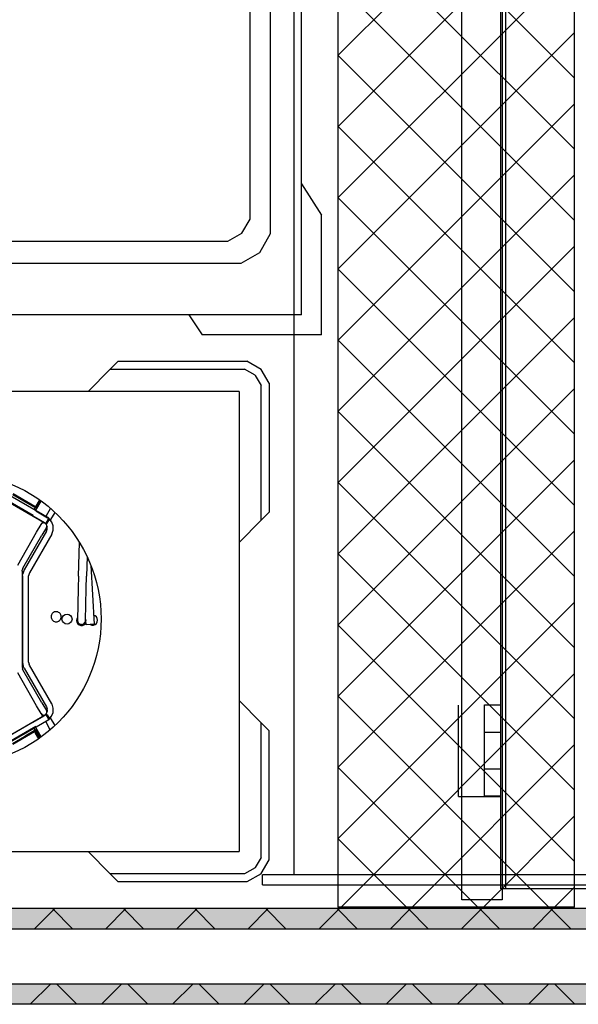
# Model space of a CAD drawing. Header units: millimetres. Extents: x 0 to 40100, y 0 to 29075.
# Tile 73 of 119: x 15376 to 15931, y 17916 to 18894. Entities that reach past the tile are written whole.
import ezdxf

# ---------------------------------------------------------------- set-up
doc = ezdxf.new("R2010")
doc.units = ezdxf.units.MM
doc.header["$MEASUREMENT"] = 0
doc.linetypes.add('AUSGEZOGEN', pattern=[0, 0])
doc.layers.get('0').update_dxf_attribs({"linetype": 'CONTINUOUS'})
for name, color, linetype, true_color in [('ibmp_KT_Einrichtung', 7, 'AUSGEZOGEN', 0x000080), ('ibmp_KT_Grundriss', 6, 'AUSGEZOGEN', 0xff00ff), ('ibmp_KT_Grundriss_Grundfläche', 7, 'AUSGEZOGEN', 0xffc6ff), ('ibmp_KT_Grundriss_Schraffur', 6, 'AUSGEZOGEN', 0xff00ff), ('ibmp_KT_nötige Mauern', 1, 'AUSGEZOGEN', 0xff0000), ('ibmp_KT_nötige Mauern_Schraffur', 2, 'AUSGEZOGEN', 0xffff00)]:
    doc.layers.add(name, color=color, linetype=linetype, true_color=true_color)
doc.styles.get("Standard").update_dxf_attribs({"font": 'TXT.SHX'})

# ---------------------------------------------------------------- blocks, each defined once
blk = doc.blocks.new('_SWS_COLOR_BLOCK_17')
at = {"layer": 'ibmp_KT_Grundriss_Grundfläche', "color": 0, "true_color": 0xfefefe}
for points in [[(18862.33, 17936.5), (12558, 17916.5), (12558, 17936.5)], [(18862.33, 17936.5), (18882.33, 17916.5), (12558, 17916.5)]]:
    blk.add_solid(points, dxfattribs=at)
at = {"color": 0, "true_color": 0x000000}
blk.add_attdef('', (0, 0), '', height=1, dxfattribs=at)
blk = doc.blocks.new('_SWS_COLOR_BLOCK_105')
at = {"layer": 'ibmp_KT_Grundriss_Grundfläche', "color": 0, "true_color": 0xfefefe}
for points in [[(18774.33, 18011.5), (12558, 17991.5), (12558, 18011.5)], [(18774.33, 18011.5), (18794.33, 17991.5), (12558, 17991.5)]]:
    blk.add_solid(points, dxfattribs=at)
at = {"color": 0, "true_color": 0x000000}
blk.add_attdef('', (0, 0), '', height=1, dxfattribs=at)
blk = doc.blocks.new('BLOCK_00342')
at = {"layer": 'ibmp_KT_Einrichtung', "color": 0, "linetype": 'AUSGEZOGEN', "true_color": 0x000000}
for p, q in [((15648.96, 18045.1), (15648.96, 20849.1)), ((15617.52, 18035.1), (15617.52, 18045.1)), ((16660.96, 18045.1), (15617.52, 18045.1)), ((15617.52, 18035.1), (16660.96, 18035.1))]:
    blk.add_line(p, q, dxfattribs=at)
at = {"color": 0, "true_color": 0x000000}
blk.add_attdef('', (0, 0), '', height=1, dxfattribs=at)
blk = doc.blocks.new('BLOCK_00343')
at = {"layer": 'ibmp_KT_Einrichtung', "color": 0, "linetype": 'AUSGEZOGEN', "true_color": 0x000000}
for p, q in [((15854.08, 18031.1), (15854.08, 20831.1)), ((15859.08, 18031.1), (15859.08, 19931.1)), ((15812.3, 18122.98), (15812.3, 18213.64)), ((15838.08, 18122.98), (15838.08, 18213.74)), ((15838.08, 18213.74), (15854.08, 18213.74)), ((15854.08, 18186.54), (15838.08, 18186.54)), ((15838.08, 18150.28), (15854.08, 18150.28)), ((15812.3, 18122.98), (15854.08, 18122.98)), ((15854.08, 18123.06), (15838.08, 18123.06)), ((16209.63, 18031.1), (15854.08, 18031.1))]:
    blk.add_line(p, q, dxfattribs=at)
at = {"color": 0, "true_color": 0x000000}
blk.add_attdef('', (0, 0), '', height=1, dxfattribs=at)
blk = doc.blocks.new('BLOCK_00361')
at = {"layer": 'ibmp_KT_Einrichtung', "color": 0, "linetype": 'AUSGEZOGEN', "true_color": 0x000000}
for p, q in [((15444.1, 18525.1), (15466.1, 18547.1)), ((15466.1, 18547.1), (15474.1, 18555.1)), ((15466.1, 18547.1), (15599.7, 18547.1)), ((15474.1, 18555.1), (15601.9, 18555.1)), ((15610.1, 18541.1), (15599.7, 18547.1)), ((15616, 18546.9), (15601.9, 18555.1)), ((15610.1, 18541.1), (15610.3, 18540.9)), ((15610.3, 18540.9), (15616.1, 18531)), ((15624.1, 18533.2), (15616.2, 18546.79)), ((15616.1, 18397.1), (15616.1, 18531)), ((15624.1, 18533.2), (15624.1, 18405.1)), ((15594.1, 18525.1), (15073.1, 18525.1)), ((15594.1, 18525.1), (15594.1, 18068.1)), ((15349.2, 18424.4), (15402, 18393.9)), ((15400.7, 18394.6), (15350.5, 18423.6)), ((15405, 18399.1), (15352.2, 18429.6)), ((15369.1, 18422.6), (15390.8, 18410.1)), ((15391.3, 18410.9), (15369.6, 18423.5)), ((15389.7, 18401.79), (15362.9, 18417.29)), ((15396, 18417.4), (15390.5, 18408)), ((15390.8, 18410.1), (15391.3, 18410.9)), ((15390.9, 18410), (15390.8, 18410.1)), ((15391.1, 18410.1), (15391, 18410)), ((15391.3, 18410.1), (15391.1, 18410.1)), ((15391.3, 18410.9), (15392, 18410.9)), ((15391.4, 18410.2), (15391.3, 18410.1)), ((15391.5, 18410.2), (15391.4, 18410.2)), ((15391.5, 18410.9), (15391.5, 18410.79)), ((15392.5, 18410.79), (15391.5, 18410.79)), ((15391.6, 18410.29), (15391.5, 18410.2)), ((15391.7, 18410.4), (15391.6, 18410.29)), ((15391.8, 18410.5), (15391.7, 18410.4)), ((15391.9, 18410.5), (15391.8, 18410.5)), ((15392.1, 18410.6), (15391.9, 18410.5)), ((15392, 18410.9), (15392.1, 18411)), ((15392.1, 18411), (15392.2, 18411)), ((15392.2, 18410.7), (15392.1, 18410.6)), ((15392.2, 18411), (15392.3, 18411.1)), ((15392.3, 18410.79), (15392.2, 18410.7)), ((15392.3, 18407), (15397.6, 18416.2)), ((15393.3, 18411.5), (15392.3, 18409.79)), ((15393, 18411.1), (15392.3, 18411.1)), ((15392.4, 18410.9), (15392.3, 18410.79)), ((15392.4, 18411.1), (15392.5, 18411.2)), ((15392.6, 18411), (15392.4, 18410.9)), ((15392.5, 18411.2), (15392.6, 18411.2)), ((15392.5, 18410.79), (15392.6, 18410.9)), ((15392.6, 18411.2), (15392.7, 18411.29)), ((15392.7, 18411.1), (15392.6, 18411)), ((15392.7, 18410.9), (15392.6, 18410.9)), ((15393.2, 18411.29), (15392.7, 18411.29)), ((15392.8, 18411.2), (15392.7, 18411.1)), ((15392.8, 18411), (15392.7, 18410.9)), ((15392.8, 18411.29), (15392.9, 18411.4)), ((15393, 18411.29), (15392.8, 18411.2)), ((15392.9, 18411), (15392.8, 18411)), ((15393.3, 18411.4), (15392.9, 18411.4)), ((15392.9, 18411.1), (15392.9, 18411)), ((15392.9, 18408.79), (15394.2, 18411)), ((15393, 18411.4), (15393.1, 18411.5)), ((15393.1, 18411.4), (15393, 18411.29)), ((15393.1, 18411.2), (15393, 18411.1)), ((15393.1, 18411.5), (15393.2, 18411.6)), ((15393.2, 18411.6), (15393.1, 18411.4)), ((15393.1, 18411.29), (15393.1, 18411.2)), ((15393.1, 18410), (15393.3, 18410.1)), ((15396.4, 18417.1), (15393.2, 18411.6)), ((15393.2, 18411.4), (15393.2, 18411.29)), ((15393.3, 18411.5), (15396.5, 18417)), ((15394.2, 18411), (15393.3, 18411.5)), ((15393.3, 18411.5), (15393.3, 18411.4)), ((15393.3, 18410.1), (15393.4, 18410.2)), ((15393.4, 18410.2), (15393.5, 18410.29)), ((15393.5, 18410.29), (15393.7, 18410.4)), ((15393.7, 18410.4), (15393.8, 18410.5)), ((15393.8, 18410.5), (15393.9, 18410.6)), ((15393.9, 18410.6), (15394, 18410.7)), ((15394, 18410.7), (15394.1, 18410.9)), ((15394.1, 18410.9), (15394.2, 18411)), ((15397.3, 18416.4), (15394.2, 18411)), ((15392.3, 18407), (15390.5, 18408)), ((15391, 18410), (15390.9, 18410)), ((15390.9, 18410), (15391.1, 18409.9)), ((15391.1, 18409.9), (15391.2, 18409.9)), ((15391.2, 18409.9), (15391.4, 18409.79)), ((15391.4, 18409.79), (15391.7, 18409.79)), ((15391.7, 18409.79), (15391.9, 18409.7)), ((15391.9, 18409.7), (15392.2, 18409.7)), ((15392.3, 18409.79), (15392.1, 18409.29)), ((15392.1, 18409.29), (15392.9, 18408.79)), ((15392.2, 18409.7), (15392.3, 18409.79)), ((15403.7, 18399.29), (15392.2, 18406.1)), ((15392.3, 18409.79), (15392.7, 18409.79)), ((15392.7, 18409.79), (15392.8, 18409.9)), ((15392.8, 18409.9), (15393, 18409.9)), ((15393, 18409.9), (15393.1, 18410)), ((15406.7, 18409), (15402, 18400.79)), ((15407.2, 18397.79), (15411.3, 18404.9)), ((15616.1, 18397.1), (15624.1, 18405.1)), ((15393, 18385.29), (15397.5, 18393)), ((15399, 18395.6), (15397.5, 18393)), ((15397.5, 18393), (15398.2, 18393.79)), ((15399.1, 18394.4), (15398.2, 18393.79)), ((15400.1, 18394.5), (15399.1, 18394.4)), ((15401.1, 18394.4), (15400.1, 18394.5)), ((15400.7, 18394.6), (15401, 18394.4)), ((15402, 18393.79), (15401.1, 18394.4)), ((15402, 18393.9), (15405, 18399.1)), ((15402, 18393.9), (15403.4, 18394.29)), ((15402.7, 18393), (15402, 18393.79)), ((15403.1, 18392.1), (15402.7, 18393)), ((15403.4, 18391.29), (15402.7, 18390)), ((15402.7, 18390), (15403.1, 18391)), ((15403.6, 18390.4), (15403.1, 18392.1)), ((15403.1, 18391), (15403.1, 18392.1)), ((15403.4, 18394.29), (15405.4, 18397.7)), ((15405, 18399.1), (15405.4, 18397.7)), ((15405.4, 18398.6), (15405.1, 18398.79)), ((15408.1, 18395.4), (15405.4, 18398.6)), ((15407.2, 18397.79), (15406.8, 18397.2)), ((15409.5, 18391.5), (15408.1, 18395.4)), ((15409.5, 18387.29), (15409.5, 18391.5)), ((15594.1, 18375.1), (15616.1, 18397.1)), ((15374.2, 18352.7), (15393, 18385.29)), ((15379.4, 18349.7), (15398.2, 18382.2)), ((15402.9, 18386.4), (15380.7, 18347.9)), ((15408.1, 18383.4), (15385.9, 18344.9)), ((15402.7, 18390), (15398.2, 18382.2)), ((15402.9, 18386.4), (15403.6, 18388.29)), ((15403.6, 18388.29), (15403.6, 18390.4)), ((15408.1, 18383.4), (15409.5, 18387.29)), ((15434.7, 18341.7), (15435.6, 18375.1)), ((15443.2, 18361), (15442.7, 18341.5)), ((15447, 18352.2), (15450.1, 18293.79)), ((15378.6, 18346.7), (15378.7, 18347.7)), ((15378.6, 18346.7), (15378.6, 18251.5)), ((15379.4, 18349.7), (15378.7, 18347.7)), ((15379.1, 18341.9), (15379.3, 18344)), ((15379.1, 18341.9), (15379.1, 18256.29)), ((15380.7, 18347.9), (15379.3, 18344)), ((15385.2, 18343), (15385.1, 18341.9)), ((15385.1, 18256.29), (15385.1, 18341.9)), ((15385.9, 18344.9), (15385.2, 18343)), ((15434.7, 18341.7), (15434.4, 18329.7)), ((15442.4, 18329.5), (15442.7, 18341.5)), ((15434.4, 18329.7), (15433.6, 18297.7)), ((15441.6, 18297.5), (15442.4, 18329.5)), ((15407.7, 18303.1), (15407.5, 18302.2)), ((15408.1, 18303.79), (15407.7, 18303.1)), ((15408.6, 18304.6), (15408.1, 18303.79)), ((15409.2, 18305.2), (15408.6, 18304.6)), ((15409.9, 18305.7), (15409.2, 18305.2)), ((15410.7, 18306.1), (15409.9, 18305.7)), ((15411.5, 18306.29), (15410.7, 18306.1)), ((15413.3, 18306.29), (15411.5, 18306.29)), ((15414.1, 18306.1), (15413.3, 18306.29)), ((15414.9, 18305.7), (15414.1, 18306.1)), ((15415.6, 18305.2), (15414.9, 18305.7)), ((15416.3, 18304.6), (15415.6, 18305.2)), ((15416.7, 18303.79), (15416.3, 18304.6)), ((15417.1, 18303.1), (15416.7, 18303.79)), ((15417.3, 18302.2), (15417.1, 18303.1)), ((15451.1, 18302.2), (15449.6, 18302.79)), ((15407.5, 18302.2), (15407.4, 18301.29)), ((15407.4, 18301.29), (15407.5, 18300.5)), ((15407.5, 18300.5), (15407.7, 18299.6)), ((15407.7, 18299.6), (15408.1, 18298.79)), ((15408.1, 18298.79), (15408.6, 18298.1)), ((15408.6, 18298.1), (15409.2, 18297.5)), ((15409.2, 18297.5), (15409.9, 18297)), ((15409.9, 18297), (15410.7, 18296.7)), ((15410.7, 18296.7), (15411.5, 18296.4)), ((15411.5, 18296.4), (15412.4, 18296.29)), ((15412.4, 18296.29), (15413.3, 18296.4)), ((15413.3, 18296.4), (15414.1, 18296.7)), ((15414.1, 18296.7), (15414.9, 18297)), ((15414.9, 18297), (15415.6, 18297.5)), ((15415.6, 18297.5), (15416.3, 18298.1)), ((15416.3, 18298.1), (15416.7, 18298.79)), ((15416.7, 18298.79), (15417.1, 18299.6)), ((15417.1, 18299.6), (15417.3, 18300.5)), ((15417.4, 18301.29), (15417.3, 18302.2)), ((15417.4, 18301.29), (15417.3, 18300.5)), ((15432.9, 18299.2), (15432.6, 18297.5)), ((15432.6, 18297.5), (15432.9, 18295.79)), ((15433.7, 18300.7), (15432.9, 18299.2)), ((15432.9, 18295.79), (15433.9, 18294.29)), ((15433.6, 18299.1), (15433.3, 18297.7)), ((15433.3, 18297.7), (15433.6, 18296.2)), ((15433.6, 18297.7), (15433.8, 18296.4)), ((15433.6, 18296.2), (15434.3, 18294.9)), ((15433.8, 18296.4), (15434.5, 18295.1)), ((15433.9, 18294.29), (15435.2, 18293.2)), ((15434.3, 18294.9), (15435.4, 18294)), ((15434.5, 18295.1), (15435.5, 18294.2)), ((15435.2, 18293.2), (15436.9, 18292.7)), ((15435.4, 18294), (15436.8, 18293.5)), ((15435.5, 18294.2), (15436.8, 18293.7)), ((15437.5, 18293.6), (15436.8, 18293.7)), ((15436.8, 18293.5), (15438.3, 18293.4)), ((15437.5, 18293.6), (15438.9, 18293.79)), ((15438.3, 18293.4), (15439.6, 18293.9)), ((15438.6, 18292.7), (15440.2, 18293.29)), ((15438.9, 18293.79), (15440.1, 18294.5)), ((15439.6, 18293.9), (15440.8, 18294.79)), ((15440.1, 18294.5), (15441, 18295.5)), ((15440.2, 18293.29), (15441.5, 18294.5)), ((15440.8, 18294.79), (15441.6, 18296.1)), ((15441, 18295.5), (15441.5, 18296.79)), ((15441.5, 18296.79), (15441.6, 18297.5)), ((15442, 18295.2), (15441.5, 18294.5)), ((15441.6, 18299), (15441.8, 18297.5)), ((15441.6, 18296.1), (15441.8, 18297.5)), ((15442.1, 18293.4), (15441.7, 18300.79)), ((15450.1, 18293.79), (15442.1, 18293.4)), ((15446.1, 18293.6), (15447.7, 18293)), ((15447.7, 18293), (15449.4, 18293)), ((15449.4, 18293), (15451.1, 18293.6)), ((15452.4, 18301.1), (15451.1, 18302.2)), ((15451.1, 18293.6), (15452.4, 18294.7)), ((15453.3, 18299.6), (15452.4, 18301.1)), ((15452.4, 18294.7), (15453.3, 18296.2)), ((15453.6, 18297.9), (15453.3, 18299.6)), ((15453.3, 18296.2), (15453.6, 18297.9)), ((15436.9, 18292.7), (15438.6, 18292.7)), ((15379.1, 18256.29), (15379.8, 18252.2)), ((15385.1, 18256.29), (15385.5, 18254.2)), ((15385.9, 18253.29), (15385.5, 18254.2)), ((15393, 18213), (15374.2, 18245.5)), ((15378.6, 18251.5), (15379, 18249.5)), ((15379.4, 18248.5), (15379, 18249.5)), ((15398.2, 18215.9), (15379.4, 18248.5)), ((15380.7, 18250.29), (15379.8, 18252.2)), ((15380.7, 18250.29), (15402.9, 18211.79)), ((15408.1, 18214.79), (15385.9, 18253.29)), ((15398.2, 18215.9), (15402.7, 18208.2)), ((15408.1, 18214.79), (15408.3, 18214.5)), ((15594.1, 18218.1), (15616.1, 18196.1)), ((15397.5, 18205.2), (15393, 18213)), ((15397.5, 18205.2), (15398.2, 18204.4)), ((15399, 18202.6), (15397.5, 18205.2)), ((15402, 18204.4), (15402.7, 18205.2)), ((15402.7, 18208.2), (15403.1, 18207.2)), ((15402.7, 18208.2), (15403.4, 18206.9)), ((15402.7, 18205.2), (15403.1, 18206.1)), ((15402.9, 18211.79), (15403.5, 18210.1)), ((15403.1, 18206.1), (15403.7, 18208.1)), ((15403.1, 18206.1), (15403.1, 18207.2)), ((15403.7, 18208.1), (15403.5, 18210.1)), ((15407.9, 18202.5), (15409.5, 18206.29)), ((15409.6, 18210.5), (15408.3, 18214.5)), ((15409.5, 18206.29), (15409.6, 18210.5)), ((15349.2, 18173.79), (15402, 18204.29)), ((15350.5, 18174.6), (15400.7, 18203.6)), ((15405, 18199.1), (15352.2, 18168.6)), ((15400.1, 18202.5), (15389.1, 18196.2)), ((15398.2, 18204.4), (15399.1, 18203.79)), ((15399.1, 18203.79), (15400.1, 18203.7)), ((15400.1, 18203.7), (15401.1, 18203.79)), ((15401, 18203.79), (15400.7, 18203.6)), ((15401.1, 18203.79), (15402, 18204.4)), ((15403.4, 18203.9), (15402, 18204.29)), ((15402, 18204.29), (15405, 18199.1)), ((15406.6, 18189.1), (15402, 18197.4)), ((15403.4, 18203.9), (15405.4, 18200.5)), ((15405, 18199.1), (15405.4, 18200.5)), ((15405.1, 18199.4), (15407.9, 18202.5)), ((15406.8, 18201), (15407.2, 18200.4)), ((15411.3, 18193.29), (15406.8, 18201)), ((15616.1, 18062.2), (15616.1, 18196.1)), ((15616.1, 18196.1), (15624.1, 18188.1)), ((15392.2, 18192.2), (15365.3, 18176.7)), ((15368.9, 18175.5), (15390.5, 18188)), ((15391, 18187.1), (15369.4, 18174.6)), ((15390.5, 18188), (15381.7, 18182.9)), ((15392.3, 18191.2), (15390.5, 18190.29)), ((15390.5, 18190.29), (15391.7, 18188.29)), ((15396, 18180.79), (15390.5, 18190.29)), ((15390.5, 18188), (15390.9, 18188.2)), ((15390.5, 18188), (15391.8, 18185.79)), ((15391.8, 18188.29), (15390.9, 18188.2)), ((15391.3, 18187.2), (15391, 18187.1)), ((15391.8, 18187.29), (15391.3, 18187.2)), ((15391.8, 18188.7), (15392.7, 18189.2)), ((15392.1, 18188.29), (15391.8, 18188.7)), ((15392.6, 18188.2), (15391.8, 18188.29)), ((15392.3, 18187.2), (15391.8, 18187.29)), ((15395.1, 18180.2), (15391.8, 18185.79)), ((15393.1, 18186.6), (15392.1, 18188.29)), ((15397.5, 18182.2), (15392.3, 18191.2)), ((15392.7, 18187), (15392.3, 18187.2)), ((15393.4, 18187.7), (15392.6, 18188.2)), ((15392.7, 18189.2), (15393.9, 18187.1)), ((15393.1, 18186.6), (15392.7, 18187)), ((15393.9, 18187.1), (15393.1, 18186.6)), ((15393.1, 18186.6), (15396.3, 18181.1)), ((15393.9, 18187.1), (15393.4, 18187.7)), ((15397.1, 18181.6), (15393.9, 18187.1)), ((15624.1, 18060), (15624.1, 18188.1)), ((15073.1, 18068.1), (15594.1, 18068.1)), ((15444.1, 18068.1), (15466.1, 18046.1)), ((15616.1, 18062.2), (15610.3, 18052.29)), ((15616.2, 18046.4), (15624.1, 18060)), ((15610.1, 18052.1), (15599.7, 18046.1)), ((15610.1, 18052.1), (15610.3, 18052.29)), ((15599.7, 18046.1), (15466.1, 18046.1)), ((15474.1, 18038.1), (15466.1, 18046.1)), ((15616, 18046.2), (15601.9, 18038.1)), ((15616, 18046.2), (15616.2, 18046.4)), ((15601.9, 18038.1), (15474.1, 18038.1))]:
    blk.add_line(p, q, dxfattribs=at)
for centre, radius in [((15312.1, 18299.1), 145), ((15423.2, 18299), 5)]:
    blk.add_circle(centre, radius, dxfattribs=at)
at = {"color": 0, "true_color": 0x000000}
blk.add_attdef('', (0, 0), '', height=1, dxfattribs=at)
blk = doc.blocks.new('BLOCK_00368')
at = {"layer": 'ibmp_KT_Einrichtung', "color": 0, "linetype": 'AUSGEZOGEN', "true_color": 0x000000}
for p, q in [((15656.1, 18601.1), (15656.1, 19778.1)), ((15625.1, 19697.81), (15625.1, 18681.38)), ((15605.1, 18696.06), (15605.1, 18982.13)), ((15656.1, 18731.1), (15676.1, 18700.1)), ((15597.06, 18682.13), (15605.1, 18696.06)), ((15676.1, 18581.1), (15676.1, 18700.1)), ((15087.06, 18674.1), (15583.14, 18674.1)), ((15583.14, 18674.1), (15597.06, 18682.13)), ((15625.1, 18681.38), (15614.38, 18662.81)), ((15614.38, 18662.81), (15595.82, 18652.1)), ((15595.82, 18652.1), (15074.38, 18652.1)), ((15656.1, 18601.1), (15014.1, 18601.1)), ((15544.1, 18601.1), (15557.56, 18581.1)), ((15676.1, 18581.1), (15557.56, 18581.1))]:
    blk.add_line(p, q, dxfattribs=at)
at = {"color": 0, "true_color": 0x000000}
blk.add_attdef('', (0, 0), '', height=1, dxfattribs=at)
blk = doc.blocks.new('BLOCK_00482')
at = {"layer": 'ibmp_KT_Einrichtung', "color": 0, "linetype": 'AUSGEZOGEN', "true_color": 0x000000}
for p, q in [((15815.52, 18020.1), (15815.52, 20850.1)), ((15855.52, 20850.1), (15855.52, 18020.1)), ((15855.52, 18020.1), (15815.52, 18020.1))]:
    blk.add_line(p, q, dxfattribs=at)
at = {"color": 0, "true_color": 0x000000}
blk.add_attdef('', (0, 0), '', height=1, dxfattribs=at)

msp = doc.modelspace()

# ---------------------------------------------------------------- linework, layer by layer
at = {"layer": 'ibmp_KT_Grundriss', "color": 0, "linetype": 'AUSGEZOGEN', "true_color": 0x000000}
for p, q in [((18774.24, 18011.48), (12558.1, 18011.48)), ((12558.1, 17991.48), (18794.24, 17991.48)), ((18862.24, 17936.48), (12558.1, 17936.48)), ((18882.24, 17916.48), (12558.1, 17916.48))]:
    msp.add_line(p, q, dxfattribs=at)
at = {"layer": 'ibmp_KT_Grundriss_Schraffur', "color": 0, "linetype": 'AUSGEZOGEN', "true_color": 0x000000}
for p, q in [((15411.01, 18011.48), (15391.01, 17991.48)), ((15408.64, 18011.48), (15428.64, 17991.48)), ((15481.72, 18011.48), (15461.72, 17991.48)), ((15479.35, 18011.48), (15499.35, 17991.48)), ((15552.43, 18011.48), (15532.43, 17991.48)), ((15550.06, 18011.48), (15570.06, 17991.48)), ((15623.14, 18011.48), (15603.14, 17991.48)), ((15620.77, 18011.48), (15640.77, 17991.48)), ((15693.85, 18011.48), (15673.85, 17991.48)), ((15691.48, 18011.48), (15711.48, 17991.48)), ((15764.56, 18011.48), (15744.56, 17991.48)), ((15762.19, 18011.48), (15782.19, 17991.48)), ((15835.27, 18011.48), (15815.27, 17991.48)), ((15832.9, 18011.48), (15852.9, 17991.48)), ((15905.98, 18011.48), (15885.98, 17991.48)), ((15903.61, 18011.48), (15923.61, 17991.48)), ((15406.72, 17936.48), (15386.72, 17916.48)), ((15412.93, 17936.48), (15432.93, 17916.48)), ((15477.43, 17936.48), (15457.43, 17916.48)), ((15483.64, 17936.48), (15503.64, 17916.48)), ((15548.14, 17936.48), (15528.14, 17916.48)), ((15554.35, 17936.48), (15574.35, 17916.48)), ((15618.85, 17936.48), (15598.85, 17916.48)), ((15625.06, 17936.48), (15645.06, 17916.48)), ((15689.56, 17936.48), (15669.56, 17916.48)), ((15695.77, 17936.48), (15715.77, 17916.48)), ((15760.27, 17936.48), (15740.27, 17916.48)), ((15766.48, 17936.48), (15786.48, 17916.48)), ((15830.98, 17936.48), (15810.98, 17916.48)), ((15837.19, 17936.48), (15857.19, 17916.48)), ((15901.69, 17936.48), (15881.69, 17916.48)), ((15907.9, 17936.48), (15927.9, 17916.48))]:
    msp.add_line(p, q, dxfattribs=at)
at = {"layer": 'ibmp_KT_nötige Mauern', "color": 0, "linetype": 'AUSGEZOGEN', "true_color": 0x000000}
for p, q in [((15692.43, 20861.1), (15692.43, 18013.1)), ((15927.43, 18013.1), (15927.43, 20861.1)), ((15927.43, 18013.1), (15692.43, 18013.1))]:
    msp.add_line(p, q, dxfattribs=at)
at = {"layer": 'ibmp_KT_nötige Mauern_Schraffur', "color": 0, "linetype": 'AUSGEZOGEN', "true_color": 0x000000}
for p, q in [((15927.43, 19093.58), (15692.43, 18858.58)), ((15692.43, 19071.19), (15927.43, 18836.19)), ((15692.43, 18787.88), (15927.43, 19022.88)), ((15927.43, 18765.47), (15692.43, 19000.47)), ((15927.43, 18952.16), (15692.43, 18717.16)), ((15692.43, 18929.76), (15927.43, 18694.76)), ((15692.43, 18646.46), (15927.43, 18881.46)), ((15927.43, 18624.06), (15692.43, 18859.06)), ((15927.43, 18810.74), (15692.43, 18575.74)), ((15692.43, 18788.34), (15927.43, 18553.34)), ((15692.43, 18505.04), (15927.43, 18740.04)), ((15927.43, 18482.63), (15692.43, 18717.63)), ((15927.43, 18669.32), (15692.43, 18434.32)), ((15692.43, 18646.92), (15927.43, 18411.92)), ((15692.43, 18363.62), (15927.43, 18598.62)), ((15927.43, 18341.22), (15692.43, 18576.22)), ((15927.43, 18527.9), (15692.43, 18292.9)), ((15692.43, 18505.5), (15927.43, 18270.5)), ((15692.43, 18222.2), (15927.43, 18457.2)), ((15927.43, 18199.79), (15692.43, 18434.79)), ((15927.43, 18386.48), (15692.43, 18151.48)), ((15692.43, 18364.08), (15927.43, 18129.08)), ((15692.43, 18080.78), (15927.43, 18315.78)), ((15927.43, 18058.38), (15692.43, 18293.38)), ((15927.43, 18245.06), (15695.46, 18013.1)), ((15692.43, 18222.66), (15902, 18013.1)), ((15766.17, 18013.1), (15927.43, 18174.36)), ((15831.29, 18013.1), (15692.43, 18151.96)), ((15927.43, 18103.64), (15836.88, 18013.1)), ((15692.43, 18081.24), (15760.58, 18013.1)), ((15907.59, 18013.1), (15927.43, 18032.94))]:
    msp.add_line(p, q, dxfattribs=at)

# ---------------------------------------------------------------- block references
at = {"layer": 'ibmp_KT_Einrichtung', "color": 0, "true_color": 0x000000}
for name in ['BLOCK_00342', 'BLOCK_00482', 'BLOCK_00343', 'BLOCK_00368', 'BLOCK_00361']:
    msp.add_blockref(name, (0, 0), dxfattribs=at)
at = {"layer": 'ibmp_KT_Grundriss_Grundfläche', "color": 0, "true_color": 0x000000}
for name in ['_SWS_COLOR_BLOCK_105', '_SWS_COLOR_BLOCK_17']:
    msp.add_blockref(name, (0, 0), dxfattribs=at)

doc.saveas('drawing.dxf')
